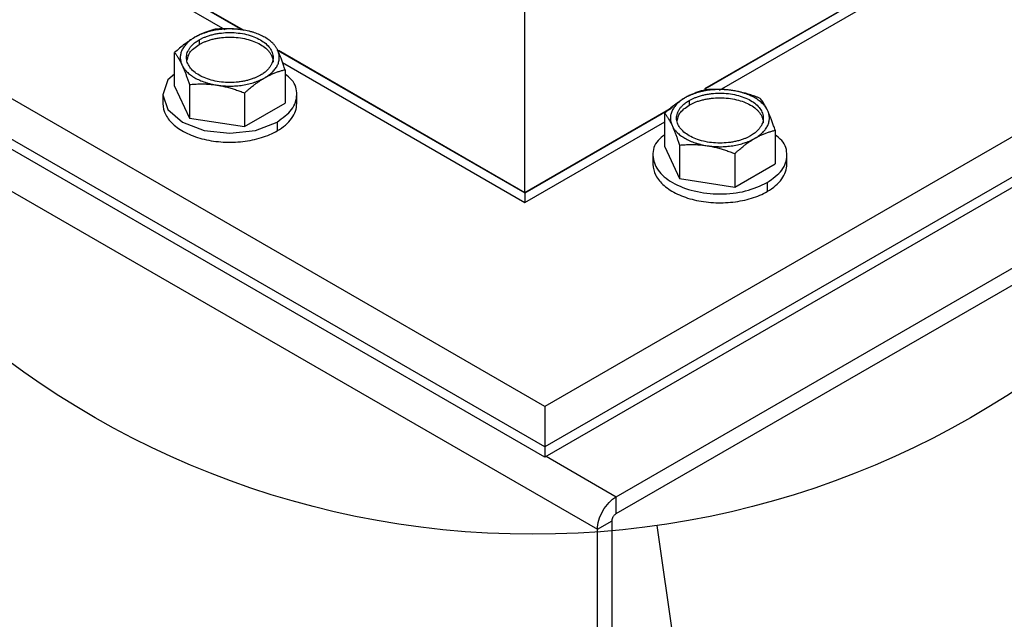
# Model space of a CAD drawing. Header units: inches. Extents: x 3 to 150, y 3 to 116.
# Tile 49 of 58: x 130.92 to 135.89, y 83.56 to 86.59. Entities that reach past the tile are written whole.
import ezdxf

# ---------------------------------------------------------------- set-up
doc = ezdxf.new("R2010")
doc.units = ezdxf.units.IN
doc.header["$LTSCALE"] = 14
doc.header["$MEASUREMENT"] = 0
doc.layers.add('TEXT', color=140, linetype='Continuous', lineweight=25)
doc.dimstyles.new('SLDDIMSTYLE4', dxfattribs={"dimtxt": 0.18, "dimasz": 1.82, "dimexe": 0, "dimexo": 0.0625, "dimgap": 0, "dimtad": 0, "dimtih": 1, "dimtoh": 1, "dimdec": 0, "dimrnd": 1e-09, "dimzin": 0, "dimdsep": 46, "dimtxsty": 'Standard', "dimblk1": 'NONE', "dimblk2": 'NONE', "dimsah": 1, "dimcen": 0.09, "dimadec": 0, "dimazin": 0, "dimtfac": 1.82, "dimtdec": 0, "dimtofl": 0, "dimtmove": 0, "dimatfit": 3, "dimldrblk": 'NONE', "dimfxl": 0, "dimfrac": 2, "dimtolj": 1, "dimtzin": 0, "dimarcsym": 0})

# ---------------------------------------------------------------- blocks, each defined once
blk = doc.blocks.new('_None')

msp = doc.modelspace()

# ---------------------------------------------------------------- linework, layer by layer
for p, q in [((145.5954, 91.5733), (133.5746, 84.6339)), ((145.5954, 91.3692), (133.5746, 84.4297)), ((145.5954, 91.3692), (133.5746, 84.4297)), ((145.5954, 91.3182), (133.5746, 84.3787)), ((133.935, 84.1785), (145.9422, 91.1102)), ((133.935, 84.0931), (145.9422, 91.0247)), ((133.5746, 84.6339), (123.6751, 90.3487)), ((133.5746, 84.4297), (123.6751, 90.1446)), ((133.5746, 84.4297), (123.6751, 90.1446)), ((123.2332, 90.1367), (133.8398, 84.0137)), ((133.5746, 84.3787), (123.6751, 90.0936)), ((133.4728, 85.7136), (133.4728, 89.7963)), ((134.3841, 86.2396), (135.9477, 87.1423)), ((131.1747, 87.0403), (132.0468, 86.5368)), ((131.1754, 87.0423), (132.0538, 86.5352)), ((134.3825, 86.2404), (135.7716, 87.0423)), ((131.1754, 86.9913), (131.959, 86.5389)), ((134.4567, 86.2322), (135.7716, 86.9913)), ((131.829, 86.4867), (131.829, 86.4632)), ((131.7048, 86.2527), (131.7048, 86.4223)), ((132.2255, 86.4336), (133.4728, 85.7136)), ((132.2288, 86.4342), (133.4735, 85.7156)), ((132.2491, 86.3715), (133.4735, 85.6646)), ((132.2625, 86.336), (132.2625, 86.1664)), ((131.7048, 86.2527), (131.7795, 86.0917)), ((131.7795, 86.2613), (131.7795, 86.0917)), ((132.0584, 86.2182), (132.0584, 86.0486)), ((131.6456, 86.2096), (131.6456, 86.1646)), ((132.0584, 86.0486), (132.2625, 86.1664)), ((132.3216, 86.1646), (132.3216, 86.2096)), ((134.3038, 86.1805), (134.3038, 86.157)), ((133.4728, 85.7136), (134.2107, 86.1396)), ((133.4735, 85.7156), (134.2199, 86.1465)), ((134.1797, 85.9465), (134.1797, 86.1161)), ((131.7795, 86.0917), (132.0584, 86.0486)), ((132.2226, 86.0716), (132.2226, 86.0267)), ((133.4735, 85.6646), (134.1797, 86.0723)), ((134.7374, 86.0298), (134.7374, 85.8603)), ((134.1797, 85.9465), (134.2544, 85.7856)), ((134.2544, 85.9551), (134.2544, 85.7856)), ((134.1205, 85.9034), (134.1205, 85.8585)), ((134.5332, 85.912), (134.5332, 85.7424)), ((134.7965, 85.8585), (134.7965, 85.9034)), ((134.5332, 85.7424), (134.7374, 85.8603)), ((134.2544, 85.7856), (134.5332, 85.7424)), ((134.6975, 85.7654), (134.6975, 85.7205)), ((133.4735, 85.7156), (133.4735, 85.6646)), ((133.5746, 84.6339), (133.5746, 84.4297)), ((133.5746, 84.4297), (133.5746, 84.3787)), ((133.5814, 84.3826), (133.935, 84.1785)), ((133.935, 84.0931), (133.935, 84.1785)), ((133.8398, 84.0137), (133.9138, 84.0564)), ((133.9138, 72.6405), (133.9138, 84.0564)), ((133.8398, 72.5978), (133.8398, 84.0137))]:
    msp.add_line(p, q)
at = {"flags": 128}
msp.add_lwpolyline([(131.7048, 86.3131), (131.6714, 86.2842), (131.6456, 86.2096), (131.6714, 86.1349), (131.7446, 86.0716), (131.8543, 86.0293), (131.9836, 86.0144), (132.113, 86.0293), (132.2226, 86.0716), (132.2226, 86.0716)], dxfattribs=at)
for points, knots in [([(132.0483, 86.5368), (132.0453, 86.5372), (132.0393, 86.5381), (132.0301, 86.5392), (132.0209, 86.5401), (132.0117, 86.5408), (132.0024, 86.5413), (131.993, 86.5416), (131.9759, 86.5418), (131.9509, 86.5409), (131.9188, 86.5372), (131.8877, 86.5311), (131.8632, 86.5241), (131.8446, 86.5174), (131.8313, 86.5119), (131.8187, 86.506), (131.8108, 86.5016), (131.8069, 86.4994)], [0, 0, 0, 0, 0.035842, 0.071563, 0.107211, 0.142837, 0.178493, 0.214227, 0.250089, 0.37501, 0.500015, 0.624936, 0.74994, 0.812574, 0.874949, 0.937335, 1, 1, 1, 1]), ([(131.9089, 86.5401), (131.9055, 86.5392), (131.8986, 86.5375), (131.8884, 86.5346), (131.8783, 86.5314), (131.8683, 86.528), (131.8559, 86.5234), (131.8411, 86.5172), (131.824, 86.509), (131.8126, 86.5026), (131.8069, 86.4994)], [0, 0, 0, 0, 0.1039568, 0.2057305, 0.3056638, 0.4041403, 0.5015837, 0.6698534, 0.834879, 1, 1, 1, 1]), ([(131.829, 86.4867), (131.831, 86.4878), (131.8351, 86.4901), (131.8415, 86.4934), (131.8482, 86.4966), (131.855, 86.4995), (131.8656, 86.5038), (131.8803, 86.5089), (131.8998, 86.5142), (131.92, 86.5184), (131.9478, 86.5224), (131.9836, 86.5245), (132.0266, 86.522), (132.0679, 86.5148), (132.106, 86.503), (132.1393, 86.4872), (132.1667, 86.468), (132.187, 86.446), (132.1996, 86.4222), (132.2038, 86.3974), (132.2003, 86.3767), (132.1933, 86.3606), (132.1861, 86.349), (132.1769, 86.3377), (132.167, 86.3283), (132.1573, 86.3204), (132.1483, 86.314), (132.1416, 86.3101), (132.1383, 86.3081)], [0, 0, 0, 0, 0.012528, 0.025029, 0.037522, 0.050029, 0.062566, 0.093823, 0.125111, 0.156368, 0.187656, 0.250126, 0.312595, 0.375065, 0.437534, 0.500003, 0.562473, 0.624942, 0.687412, 0.749881, 0.812351, 0.843607, 0.874896, 0.906152, 0.937441, 0.958302, 0.979125, 1, 1, 1, 1]), ([(132.0483, 86.5368), (132.0444, 86.5373), (132.0366, 86.5385), (132.0249, 86.5399), (132.0132, 86.541), (132.0015, 86.5419), (131.9897, 86.5425), (131.9742, 86.5429), (131.955, 86.5428), (131.932, 86.542), (131.9167, 86.5407), (131.9089, 86.5401)], [0, 0, 0, 0, 0.0831095, 0.1657593, 0.2483888, 0.3314287, 0.4152944, 0.5003827, 0.6626987, 0.8286537, 1, 1, 1, 1]), ([(132.2251, 86.4347), (132.2243, 86.4365), (132.2226, 86.4399), (132.2197, 86.445), (132.2164, 86.4501), (132.2128, 86.4551), (132.209, 86.46), (132.2047, 86.4648), (132.1964, 86.4735), (132.1826, 86.4855), (132.1609, 86.4997), (132.1363, 86.5122), (132.1135, 86.521), (132.0943, 86.5269), (132.0794, 86.5308), (132.0641, 86.5341), (132.0536, 86.5359), (132.0483, 86.5368)], [0, 0, 0, 0, 0.035842, 0.071563, 0.107211, 0.142837, 0.178493, 0.214227, 0.250089, 0.37501, 0.500015, 0.624936, 0.74994, 0.812574, 0.874949, 0.937335, 1, 1, 1, 1]), ([(131.8069, 86.4994), (131.804, 86.4977), (131.7982, 86.4943), (131.7896, 86.4889), (131.7795, 86.4823), (131.768, 86.4742), (131.751, 86.4616), (131.7299, 86.4446), (131.7133, 86.4298), (131.7048, 86.4223)], [0, 0, 0, 0, 0.0833866, 0.1668995, 0.2509981, 0.3760265, 0.5021051, 0.7459924, 1, 1, 1, 1]), ([(131.8069, 86.4994), (131.8047, 86.4981), (131.8003, 86.4955), (131.7941, 86.4915), (131.7881, 86.4874), (131.7824, 86.4831), (131.777, 86.4787), (131.7719, 86.4742), (131.7631, 86.4657), (131.752, 86.4528), (131.7415, 86.4348), (131.735, 86.4163), (131.7333, 86.4005), (131.734, 86.3879), (131.7356, 86.3785), (131.7382, 86.3692), (131.7408, 86.3631), (131.7422, 86.36)], [0, 0, 0, 0, 0.0358423, 0.0715627, 0.107211, 0.1428375, 0.1784926, 0.2142265, 0.2500892, 0.3750102, 0.5000146, 0.6249356, 0.74994, 0.8125742, 0.8749492, 0.9373346, 1, 1, 1, 1]), ([(132.1383, 86.3081), (132.1363, 86.3069), (132.1322, 86.3046), (132.1257, 86.3013), (132.1191, 86.2982), (132.1123, 86.2952), (132.1017, 86.2909), (132.0869, 86.2858), (132.0675, 86.2805), (132.0472, 86.2763), (132.0195, 86.2723), (131.9836, 86.2703), (131.9407, 86.2727), (131.8994, 86.2799), (131.8613, 86.2917), (131.828, 86.3075), (131.8006, 86.3267), (131.7802, 86.3487), (131.7677, 86.3726), (131.7635, 86.3974), (131.767, 86.418), (131.774, 86.4341), (131.7812, 86.4458), (131.7904, 86.457), (131.8002, 86.4664), (131.81, 86.4743), (131.819, 86.4807), (131.8256, 86.4847), (131.829, 86.4867)], [0, 0, 0, 0, 0.012528, 0.025029, 0.037522, 0.050029, 0.062566, 0.093823, 0.125111, 0.156368, 0.187656, 0.250126, 0.312595, 0.375065, 0.437534, 0.500003, 0.562473, 0.624942, 0.687412, 0.749881, 0.812351, 0.843607, 0.874896, 0.906152, 0.937441, 0.958302, 0.979125, 1, 1, 1, 1]), ([(131.829, 86.4632), (131.831, 86.4643), (131.8351, 86.4666), (131.8415, 86.4699), (131.8482, 86.4731), (131.855, 86.4761), (131.8656, 86.4803), (131.8803, 86.4854), (131.8998, 86.4907), (131.92, 86.4949), (131.9478, 86.4989), (131.9836, 86.501), (132.0266, 86.4985), (132.0679, 86.4913), (132.106, 86.4796), (132.1393, 86.4638), (132.1621, 86.4477), (132.1769, 86.4335), (132.1861, 86.4223), (132.1933, 86.4106), (132.198, 86.3999), (132.2007, 86.3904), (132.2021, 86.3822), (132.2023, 86.3766), (132.2024, 86.3739)], [0, 0, 0, 0, 0.016701, 0.033366, 0.050022, 0.066694, 0.083408, 0.125077, 0.166788, 0.208457, 0.250168, 0.333447, 0.416726, 0.500005, 0.583284, 0.666563, 0.749842, 0.791511, 0.833222, 0.87489, 0.916601, 0.944402, 0.972162, 1, 1, 1, 1]), ([(131.7048, 86.4223), (131.7061, 86.4207), (131.7086, 86.4175), (131.7123, 86.4124), (131.716, 86.4072), (131.7196, 86.4016), (131.7242, 86.3944), (131.7296, 86.3851), (131.7359, 86.3732), (131.7401, 86.3644), (131.7422, 86.36)], [0, 0, 0, 0, 0.103679, 0.205188, 0.304865, 0.403091, 0.500286, 0.669005, 0.834455, 1, 1, 1, 1]), ([(131.7689, 86.3856), (131.7715, 86.3982), (131.7773, 86.4275), (131.8102, 86.4502), (131.829, 86.4632)], [0, 0, 0, 0, 0.430884, 1, 1, 1, 1]), ([(132.1604, 86.2953), (132.1626, 86.2966), (132.167, 86.2992), (132.1732, 86.3032), (132.1792, 86.3074), (132.1848, 86.3116), (132.1902, 86.316), (132.1954, 86.3205), (132.2042, 86.329), (132.2153, 86.342), (132.2258, 86.3599), (132.2322, 86.3785), (132.234, 86.3942), (132.2333, 86.4068), (132.2317, 86.4162), (132.2291, 86.4255), (132.2264, 86.4316), (132.2251, 86.4347)], [0, 0, 0, 0, 0.035842, 0.071563, 0.107211, 0.142837, 0.178493, 0.214227, 0.250089, 0.37501, 0.500015, 0.624936, 0.74994, 0.812574, 0.874949, 0.937335, 1, 1, 1, 1]), ([(132.2625, 86.336), (132.2612, 86.3398), (132.2587, 86.3474), (132.255, 86.3585), (132.2513, 86.3691), (132.2476, 86.3793), (132.2431, 86.3916), (132.2377, 86.4056), (132.2314, 86.4209), (132.2272, 86.4301), (132.2251, 86.4347)], [0, 0, 0, 0, 0.103679, 0.205188, 0.304865, 0.403091, 0.500286, 0.669005, 0.834455, 1, 1, 1, 1]), ([(131.7422, 86.36), (131.743, 86.3583), (131.7447, 86.3548), (131.7476, 86.3497), (131.7509, 86.3446), (131.7544, 86.3396), (131.7583, 86.3347), (131.7625, 86.3299), (131.7708, 86.3213), (131.7847, 86.3092), (131.8064, 86.295), (131.831, 86.2825), (131.8538, 86.2738), (131.873, 86.2678), (131.8879, 86.2639), (131.9032, 86.2606), (131.9137, 86.2588), (131.9189, 86.258)], [0, 0, 0, 0, 0.0358423, 0.0715627, 0.107211, 0.1428375, 0.1784926, 0.2142265, 0.2500892, 0.3750102, 0.5000146, 0.6249356, 0.74994, 0.8125742, 0.8749492, 0.9373346, 1, 1, 1, 1]), ([(131.7422, 86.36), (131.7432, 86.3577), (131.7453, 86.3531), (131.7485, 86.346), (131.7516, 86.3385), (131.7547, 86.3308), (131.7579, 86.3228), (131.762, 86.3119), (131.7672, 86.2978), (131.7733, 86.2801), (131.7774, 86.2676), (131.7795, 86.2613)], [0, 0, 0, 0, 0.08311, 0.165759, 0.248389, 0.331429, 0.415294, 0.500383, 0.662699, 0.828654, 1, 1, 1, 1]), ([(132.1604, 86.2953), (132.1633, 86.2969), (132.169, 86.3002), (132.1775, 86.3047), (132.186, 86.3089), (132.1946, 86.3129), (132.2032, 86.3167), (132.2145, 86.3212), (132.2286, 86.3263), (132.2455, 86.3316), (132.2568, 86.3345), (132.2625, 86.336)], [0, 0, 0, 0, 0.0827911, 0.1651271, 0.2474429, 0.3301642, 0.4137023, 0.4984494, 0.6613838, 0.8279754, 1, 1, 1, 1]), ([(131.9189, 86.258), (131.922, 86.2575), (131.928, 86.2566), (131.9372, 86.2555), (131.9464, 86.2546), (131.9556, 86.2539), (131.9649, 86.2534), (131.9743, 86.2531), (131.9914, 86.2529), (132.0164, 86.2539), (132.0485, 86.2576), (132.0796, 86.2636), (132.1041, 86.2706), (132.1226, 86.2773), (132.1359, 86.2828), (132.1486, 86.2887), (132.1565, 86.2931), (132.1604, 86.2953)], [0, 0, 0, 0, 0.035842, 0.071563, 0.107211, 0.142837, 0.178493, 0.214227, 0.250089, 0.37501, 0.500015, 0.624936, 0.74994, 0.812574, 0.874949, 0.937335, 1, 1, 1, 1]), ([(132.0584, 86.2182), (132.0618, 86.2213), (132.0686, 86.2274), (132.0787, 86.2362), (132.0888, 86.2447), (132.0987, 86.2528), (132.1096, 86.2613), (132.1215, 86.2701), (132.1345, 86.2791), (132.1474, 86.2876), (132.1561, 86.2928), (132.1604, 86.2953)], [0, 0, 0, 0, 0.103177, 0.204204, 0.303416, 0.401188, 0.497932, 0.62399, 0.749025, 0.874907, 1, 1, 1, 1]), ([(132.2226, 86.0716), (132.2505, 86.0918), (132.3061, 86.1321), (132.3285, 86.2092), (132.3133, 86.2739), (132.2746, 86.3038), (132.2625, 86.3131)], [0, 0, 0, 0, 0.289327, 0.578654, 0.867981, 1, 1, 1, 1]), ([(131.7795, 86.2613), (131.7842, 86.2617), (131.7935, 86.2625), (131.8075, 86.2633), (131.8213, 86.2638), (131.8349, 86.2641), (131.8518, 86.264), (131.872, 86.2632), (131.8955, 86.2613), (131.9111, 86.2591), (131.9189, 86.258)], [0, 0, 0, 0, 0.103679, 0.205188, 0.304865, 0.403091, 0.500286, 0.669005, 0.834455, 1, 1, 1, 1]), ([(131.9189, 86.258), (131.9229, 86.2573), (131.9307, 86.2561), (131.9424, 86.2538), (131.9541, 86.2513), (131.9658, 86.2486), (131.9776, 86.2455), (131.9931, 86.2412), (132.0122, 86.2352), (132.0352, 86.2272), (132.0506, 86.2212), (132.0584, 86.2182)], [0, 0, 0, 0, 0.08311, 0.165759, 0.248389, 0.331429, 0.415294, 0.500383, 0.662699, 0.828654, 1, 1, 1, 1]), ([(134.5232, 86.2306), (134.5202, 86.2311), (134.5141, 86.232), (134.505, 86.233), (134.4958, 86.234), (134.4865, 86.2347), (134.4772, 86.2352), (134.4679, 86.2355), (134.4507, 86.2356), (134.4258, 86.2347), (134.3936, 86.231), (134.3626, 86.2249), (134.338, 86.2179), (134.3195, 86.2113), (134.3062, 86.2058), (134.2935, 86.1998), (134.2857, 86.1954), (134.2817, 86.1933)], [0, 0, 0, 0, 0.035842, 0.071563, 0.107211, 0.142837, 0.178493, 0.214227, 0.250089, 0.37501, 0.500015, 0.624936, 0.74994, 0.812574, 0.874949, 0.937335, 1, 1, 1, 1]), ([(134.3838, 86.2339), (134.3803, 86.2331), (134.3735, 86.2314), (134.3633, 86.2284), (134.3532, 86.2253), (134.3431, 86.2219), (134.3308, 86.2172), (134.316, 86.211), (134.2989, 86.2028), (134.2874, 86.1964), (134.2817, 86.1933)], [0, 0, 0, 0, 0.103957, 0.20573, 0.305664, 0.40414, 0.501584, 0.669853, 0.834879, 1, 1, 1, 1]), ([(134.3038, 86.1805), (134.3059, 86.1817), (134.31, 86.184), (134.3164, 86.1873), (134.323, 86.1904), (134.3299, 86.1934), (134.3405, 86.1976), (134.3552, 86.2028), (134.3747, 86.2081), (134.3949, 86.2122), (134.4227, 86.2163), (134.4585, 86.2183), (134.5015, 86.2159), (134.5428, 86.2086), (134.5808, 86.1969), (134.6142, 86.1811), (134.6416, 86.1618), (134.6619, 86.1398), (134.6744, 86.116), (134.6787, 86.0912), (134.6751, 86.0705), (134.6682, 86.0545), (134.6609, 86.0428), (134.6517, 86.0316), (134.6419, 86.0221), (134.6322, 86.0143), (134.6231, 86.0079), (134.6165, 86.0039), (134.6132, 86.0019)], [0, 0, 0, 0, 0.012528, 0.025029, 0.037522, 0.050029, 0.062566, 0.093823, 0.125111, 0.156368, 0.187656, 0.250126, 0.312595, 0.375065, 0.437534, 0.500003, 0.562473, 0.624942, 0.687412, 0.749881, 0.812351, 0.843607, 0.874896, 0.906152, 0.937441, 0.958302, 0.979125, 1, 1, 1, 1]), ([(134.5232, 86.2306), (134.5193, 86.2312), (134.5115, 86.2323), (134.4998, 86.2337), (134.4881, 86.2348), (134.4763, 86.2357), (134.4645, 86.2363), (134.4491, 86.2367), (134.4299, 86.2367), (134.4069, 86.2358), (134.3916, 86.2346), (134.3838, 86.2339)], [0, 0, 0, 0, 0.08311, 0.165759, 0.248389, 0.331429, 0.415294, 0.500383, 0.662699, 0.828654, 1, 1, 1, 1]), ([(134.7, 86.1286), (134.6992, 86.1303), (134.6975, 86.1338), (134.6945, 86.1389), (134.6913, 86.1439), (134.6877, 86.1489), (134.6838, 86.1538), (134.6796, 86.1586), (134.6713, 86.1673), (134.6574, 86.1793), (134.6358, 86.1935), (134.6112, 86.206), (134.5884, 86.2148), (134.5692, 86.2207), (134.5543, 86.2246), (134.539, 86.228), (134.5285, 86.2297), (134.5232, 86.2306)], [0, 0, 0, 0, 0.035842, 0.071563, 0.107211, 0.142837, 0.178493, 0.214227, 0.250089, 0.37501, 0.500015, 0.624936, 0.74994, 0.812574, 0.874949, 0.937335, 1, 1, 1, 1]), ([(134.6626, 86.1908), (134.6579, 86.1927), (134.6486, 86.1963), (134.6347, 86.2015), (134.6209, 86.2063), (134.6072, 86.2107), (134.5903, 86.2159), (134.5701, 86.2213), (134.5466, 86.2267), (134.531, 86.2293), (134.5232, 86.2306)], [0, 0, 0, 0, 0.1036795, 0.205188, 0.3048653, 0.4030913, 0.5002862, 0.6690048, 0.8344548, 1, 1, 1, 1]), ([(134.2817, 86.1933), (134.2789, 86.1916), (134.2731, 86.1882), (134.2644, 86.1827), (134.2543, 86.1761), (134.2428, 86.1681), (134.2259, 86.1555), (134.2047, 86.1385), (134.1881, 86.1237), (134.1797, 86.1161)], [0, 0, 0, 0, 0.083387, 0.1669, 0.250998, 0.376026, 0.502105, 0.745992, 1, 1, 1, 1]), ([(134.2817, 86.1933), (134.2795, 86.192), (134.2752, 86.1894), (134.269, 86.1854), (134.263, 86.1812), (134.2573, 86.1769), (134.2519, 86.1725), (134.2468, 86.168), (134.2379, 86.1595), (134.2269, 86.1466), (134.2164, 86.1287), (134.2099, 86.1101), (134.2082, 86.0943), (134.2089, 86.0818), (134.2105, 86.0724), (134.2131, 86.063), (134.2157, 86.0569), (134.217, 86.0539)], [0, 0, 0, 0, 0.035842, 0.071563, 0.107211, 0.142837, 0.178493, 0.214227, 0.250089, 0.37501, 0.500015, 0.624936, 0.74994, 0.812574, 0.874949, 0.937335, 1, 1, 1, 1]), ([(134.6132, 86.0019), (134.6111, 86.0008), (134.607, 85.9984), (134.6006, 85.9952), (134.594, 85.992), (134.5871, 85.989), (134.5766, 85.9848), (134.5618, 85.9797), (134.5424, 85.9744), (134.5221, 85.9702), (134.4943, 85.9662), (134.4585, 85.9641), (134.4156, 85.9666), (134.3743, 85.9738), (134.3362, 85.9855), (134.3028, 86.0013), (134.2755, 86.0206), (134.2551, 86.0426), (134.2426, 86.0664), (134.2383, 86.0912), (134.2419, 86.1119), (134.2488, 86.1279), (134.2561, 86.1396), (134.2653, 86.1508), (134.2751, 86.1603), (134.2848, 86.1681), (134.2939, 86.1745), (134.3005, 86.1785), (134.3038, 86.1805)], [0, 0, 0, 0, 0.012528, 0.025029, 0.037522, 0.050029, 0.062566, 0.093823, 0.125111, 0.156368, 0.187656, 0.250126, 0.312595, 0.375065, 0.437534, 0.500003, 0.562473, 0.624942, 0.687412, 0.749881, 0.812351, 0.843607, 0.874896, 0.906152, 0.937441, 0.958302, 0.979125, 1, 1, 1, 1]), ([(134.3038, 86.157), (134.3059, 86.1582), (134.31, 86.1605), (134.3164, 86.1638), (134.323, 86.1669), (134.3299, 86.1699), (134.3405, 86.1742), (134.3552, 86.1793), (134.3747, 86.1846), (134.3949, 86.1888), (134.4227, 86.1928), (134.4585, 86.1948), (134.5015, 86.1924), (134.5428, 86.1852), (134.5808, 86.1734), (134.6142, 86.1576), (134.637, 86.1415), (134.6517, 86.1274), (134.6609, 86.1161), (134.6682, 86.1044), (134.6728, 86.0937), (134.6755, 86.0842), (134.677, 86.076), (134.6772, 86.0705), (134.6773, 86.0677)], [0, 0, 0, 0, 0.016701, 0.033366, 0.050022, 0.066694, 0.083408, 0.125077, 0.166788, 0.208457, 0.250168, 0.333447, 0.416726, 0.500005, 0.583284, 0.666563, 0.749842, 0.791511, 0.833222, 0.87489, 0.916601, 0.944402, 0.972162, 1, 1, 1, 1]), ([(134.7, 86.1286), (134.6989, 86.1308), (134.6968, 86.1353), (134.6937, 86.1416), (134.6906, 86.1477), (134.6874, 86.1535), (134.6843, 86.159), (134.6801, 86.166), (134.675, 86.1741), (134.6688, 86.1829), (134.6647, 86.1881), (134.6626, 86.1908)], [0, 0, 0, 0, 0.08311, 0.165759, 0.248389, 0.331429, 0.415294, 0.500383, 0.662699, 0.828654, 1, 1, 1, 1]), ([(131.6456, 86.1646), (131.6456, 86.1455), (131.6506, 86.1263), (131.6698, 86.0897), (131.6842, 86.0722), (131.721, 86.0403), (131.7436, 86.026), (131.7949, 86.0017), (131.8236, 85.9917), (131.8849, 85.977), (131.9175, 85.9723), (131.9835, 85.9686), (132.017, 85.9695), (132.0821, 85.977), (132.1137, 85.9835), (132.1722, 86.0016), (132.1992, 86.0131), (132.2226, 86.0267)], [0, 0, 0, 0, 0.125, 0.125, 0.25, 0.25, 0.375, 0.375, 0.5, 0.5, 0.625, 0.625, 0.75, 0.75, 0.875, 0.875, 1, 1, 1, 1]), ([(132.2226, 86.0267), (132.2539, 86.0447), (132.279, 86.0664), (132.3128, 86.1136), (132.3216, 86.1391), (132.3216, 86.1646)], [0, 0, 0, 0, 0.5, 0.5, 1, 1, 1, 1]), ([(134.1797, 86.1161), (134.1809, 86.1145), (134.1834, 86.1114), (134.1872, 86.1063), (134.1909, 86.101), (134.1945, 86.0955), (134.199, 86.0882), (134.2045, 86.0789), (134.2108, 86.0671), (134.2149, 86.0583), (134.217, 86.0539)], [0, 0, 0, 0, 0.1036795, 0.205188, 0.3048653, 0.4030913, 0.5002862, 0.6690048, 0.8344548, 1, 1, 1, 1]), ([(134.2438, 86.0795), (134.2463, 86.0921), (134.2522, 86.1213), (134.2851, 86.1441), (134.3038, 86.157)], [0, 0, 0, 0, 0.430884, 1, 1, 1, 1]), ([(134.6353, 85.9892), (134.6375, 85.9904), (134.6418, 85.993), (134.6481, 85.9971), (134.654, 86.0012), (134.6597, 86.0055), (134.6651, 86.0099), (134.6702, 86.0144), (134.6791, 86.0229), (134.6902, 86.0358), (134.7007, 86.0537), (134.7071, 86.0723), (134.7089, 86.0881), (134.7082, 86.1007), (134.7065, 86.1101), (134.7039, 86.1194), (134.7013, 86.1255), (134.7, 86.1286)], [0, 0, 0, 0, 0.035842, 0.071563, 0.107211, 0.142837, 0.178493, 0.214227, 0.250089, 0.37501, 0.500015, 0.624936, 0.74994, 0.812574, 0.874949, 0.937335, 1, 1, 1, 1]), ([(134.7374, 86.0298), (134.7361, 86.0337), (134.7336, 86.0413), (134.7299, 86.0523), (134.7262, 86.0629), (134.7225, 86.0732), (134.718, 86.0855), (134.7125, 86.0994), (134.7063, 86.1147), (134.7021, 86.1239), (134.7, 86.1286)], [0, 0, 0, 0, 0.103679, 0.205188, 0.304865, 0.403091, 0.500286, 0.669005, 0.834455, 1, 1, 1, 1]), ([(134.217, 86.0539), (134.2179, 86.0521), (134.2196, 86.0486), (134.2225, 86.0435), (134.2257, 86.0385), (134.2293, 86.0335), (134.2332, 86.0286), (134.2374, 86.0238), (134.2457, 86.0151), (134.2596, 86.0031), (134.2812, 85.9889), (134.3059, 85.9764), (134.3286, 85.9676), (134.3479, 85.9617), (134.3628, 85.9578), (134.3781, 85.9544), (134.3886, 85.9527), (134.3938, 85.9518)], [0, 0, 0, 0, 0.035842, 0.071563, 0.107211, 0.142837, 0.178493, 0.214227, 0.250089, 0.37501, 0.500015, 0.624936, 0.74994, 0.812574, 0.874949, 0.937335, 1, 1, 1, 1]), ([(134.217, 86.0539), (134.2181, 86.0516), (134.2202, 86.047), (134.2233, 86.0398), (134.2265, 86.0324), (134.2296, 86.0247), (134.2328, 86.0166), (134.2369, 86.0057), (134.242, 85.9916), (134.2482, 85.9739), (134.2523, 85.9615), (134.2544, 85.9551)], [0, 0, 0, 0, 0.0831095, 0.1657593, 0.2483888, 0.3314287, 0.4152944, 0.5003827, 0.6626987, 0.8286537, 1, 1, 1, 1]), ([(134.6353, 85.9892), (134.6381, 85.9908), (134.6438, 85.994), (134.6524, 85.9985), (134.6609, 86.0028), (134.6695, 86.0068), (134.6781, 86.0105), (134.6894, 86.0151), (134.7035, 86.0202), (134.7204, 86.0255), (134.7316, 86.0284), (134.7374, 86.0298)], [0, 0, 0, 0, 0.0827911, 0.1651271, 0.2474429, 0.3301642, 0.4137023, 0.4984494, 0.6613838, 0.8279754, 1, 1, 1, 1]), ([(134.1797, 86.007), (134.1676, 85.9976), (134.1289, 85.9678), (134.1132, 85.9028), (134.1377, 85.8269), (134.2134, 85.7618), (134.3259, 85.7184), (134.4581, 85.7035), (134.5929, 85.7175), (134.6626, 85.7494), (134.6975, 85.7654)], [0, 0, 0, 0, 0.0611962, 0.195311, 0.3294259, 0.4635407, 0.5976555, 0.7317703, 0.8658852, 1, 1, 1, 1]), ([(134.3938, 85.9518), (134.3968, 85.9514), (134.4029, 85.9505), (134.412, 85.9494), (134.4212, 85.9485), (134.4305, 85.9478), (134.4398, 85.9473), (134.4491, 85.947), (134.4663, 85.9468), (134.4912, 85.9477), (134.5234, 85.9514), (134.5545, 85.9575), (134.579, 85.9645), (134.5975, 85.9711), (134.6108, 85.9766), (134.6235, 85.9826), (134.6314, 85.987), (134.6353, 85.9892)], [0, 0, 0, 0, 0.035842, 0.071563, 0.107211, 0.142837, 0.178493, 0.214227, 0.250089, 0.37501, 0.500015, 0.624936, 0.74994, 0.812574, 0.874949, 0.937335, 1, 1, 1, 1]), ([(134.5332, 85.912), (134.5367, 85.9151), (134.5434, 85.9212), (134.5536, 85.9301), (134.5636, 85.9385), (134.5736, 85.9466), (134.5845, 85.9551), (134.5964, 85.964), (134.6093, 85.973), (134.6223, 85.9815), (134.631, 85.9866), (134.6353, 85.9892)], [0, 0, 0, 0, 0.103177, 0.204204, 0.303416, 0.401188, 0.497932, 0.62399, 0.749025, 0.874907, 1, 1, 1, 1]), ([(134.6975, 85.7654), (134.7253, 85.7856), (134.781, 85.826), (134.8033, 85.9031), (134.7881, 85.9678), (134.7495, 85.9976), (134.7374, 86.007)], [0, 0, 0, 0, 0.289327, 0.578654, 0.867981, 1, 1, 1, 1]), ([(134.2544, 85.9551), (134.2591, 85.9555), (134.2684, 85.9563), (134.2824, 85.9571), (134.2961, 85.9577), (134.3098, 85.9579), (134.3267, 85.9578), (134.3469, 85.957), (134.3704, 85.9551), (134.386, 85.9529), (134.3938, 85.9518)], [0, 0, 0, 0, 0.103679, 0.205188, 0.304865, 0.403091, 0.500286, 0.669005, 0.834455, 1, 1, 1, 1]), ([(134.3938, 85.9518), (134.3977, 85.9512), (134.4056, 85.9499), (134.4173, 85.9477), (134.429, 85.9452), (134.4407, 85.9424), (134.4525, 85.9393), (134.4679, 85.935), (134.4871, 85.929), (134.5101, 85.921), (134.5254, 85.915), (134.5332, 85.912)], [0, 0, 0, 0, 0.08311, 0.165759, 0.248389, 0.331429, 0.415294, 0.500383, 0.662699, 0.828654, 1, 1, 1, 1]), ([(134.1205, 85.8585), (134.1205, 85.8393), (134.1254, 85.8202), (134.1447, 85.7835), (134.159, 85.766), (134.1959, 85.7342), (134.2184, 85.7198), (134.2697, 85.6955), (134.2985, 85.6856), (134.3598, 85.6709), (134.3924, 85.6662), (134.4584, 85.6624), (134.4919, 85.6634), (134.557, 85.6709), (134.5886, 85.6774), (134.6471, 85.6954), (134.674, 85.707), (134.6975, 85.7205)], [0, 0, 0, 0, 0.125, 0.125, 0.25, 0.25, 0.375, 0.375, 0.5, 0.5, 0.625, 0.625, 0.75, 0.75, 0.875, 0.875, 1, 1, 1, 1]), ([(134.6975, 85.7205), (134.7288, 85.7386), (134.7539, 85.7602), (134.7877, 85.8074), (134.7965, 85.833), (134.7965, 85.8585)], [0, 0, 0, 0, 0.5, 0.5, 1, 1, 1, 1]), ([(133.8398, 84.0137), (133.8398, 84.0281), (133.8423, 84.0439), (133.8518, 84.076), (133.8589, 84.0922), (133.8765, 84.1227), (133.887, 84.137), (133.9101, 84.1613), (133.9225, 84.1713), (133.935, 84.1785)], [0, 0, 0, 0, 0.25, 0.25, 0.5, 0.5, 0.75, 0.75, 1, 1, 1, 1]), ([(133.9138, 84.0564), (133.9138, 84.0572), (133.9138, 84.0588), (133.9141, 84.0614), (133.9146, 84.064), (133.9156, 84.0676), (133.9172, 84.0721), (133.9199, 84.0773), (133.9231, 84.0823), (133.9268, 84.0867), (133.9308, 84.0904), (133.9336, 84.0922), (133.935, 84.0931)], [0, 0, 0, 0, 0.062773, 0.124994, 0.187275, 0.250222, 0.374951, 0.500146, 0.624875, 0.750071, 0.874919, 1, 1, 1, 1])]:
    msp.add_open_spline(points, degree=3, knots=knots)
at = {"layer": 'TEXT'}
msp.add_circle((133.5136, 88.4294), 4.4405, dxfattribs=at)

# ---------------------------------------------------------------- leaders
at = {"layer": 'TEXT', "has_arrowhead": 0}
msp.add_leader([(137.9777, 57.1782), (134.1415, 84.0336)], dimstyle='SLDDIMSTYLE4', dxfattribs=at)

doc.saveas('drawing.dxf')
